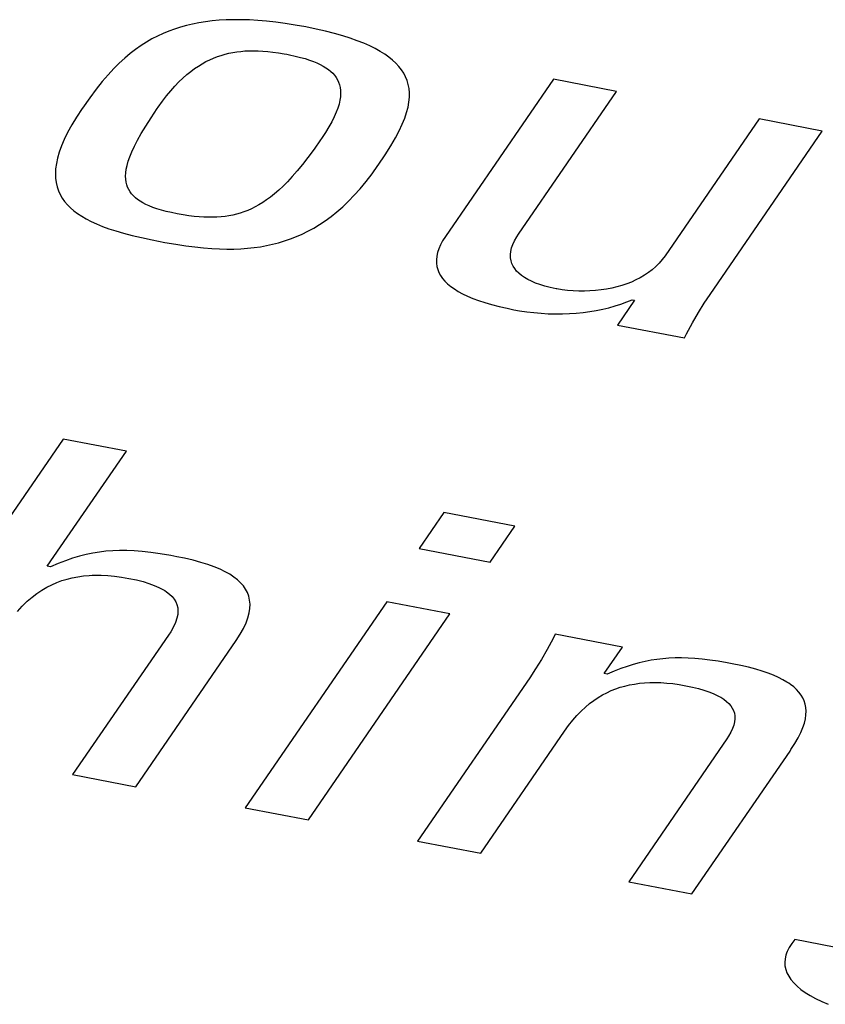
# Model space of a CAD drawing. Extents: x -841 to -216, y -127 to 601.
# Tile 177 of 201: x -299.87 to -297.62, y 504.09 to 506.84. Entities that reach past the tile are written whole.
import ezdxf

# ---------------------------------------------------------------- set-up
doc = ezdxf.new("R2010")
doc.units = 0
doc.header["$LTSCALE"] = 23.1
doc.layers.add('HEATSINK_AM_0', color=7, linetype='CONTINUOUS')

msp = doc.modelspace()

# ---------------------------------------------------------------- linework, layer by layer
at = {"layer": 'HEATSINK_AM_0', "color": 7}
for p, q in [((-299.3879, 506.8287), (-299.4051, 506.8247)), ((-299.3702, 506.8322), (-299.3879, 506.8287)), ((-299.352, 506.8351), (-299.3702, 506.8322)), ((-299.3332, 506.8374), (-299.352, 506.8351)), ((-299.3138, 506.8392), (-299.3332, 506.8374)), ((-299.2937, 506.8404), (-299.3138, 506.8392)), ((-299.2729, 506.8409), (-299.2937, 506.8404)), ((-299.2512, 506.8409), (-299.2729, 506.8409)), ((-299.2288, 506.8402), (-299.2512, 506.8409)), ((-299.2054, 506.8388), (-299.2288, 506.8402)), ((-299.181, 506.8368), (-299.2054, 506.8388)), ((-299.1555, 506.8339), (-299.181, 506.8368)), ((-299.1288, 506.8303), (-299.1555, 506.8339)), ((-299.1009, 506.8259), (-299.1288, 506.8303)), ((-299.4704, 506.8023), (-299.4861, 506.7951)), ((-299.4545, 506.8089), (-299.4704, 506.8023)), ((-299.4384, 506.8148), (-299.4545, 506.8089)), ((-299.4219, 506.82), (-299.4384, 506.8148)), ((-299.4051, 506.8247), (-299.4219, 506.82)), ((-299.0716, 506.8206), (-299.1009, 506.8259)), ((-299.0427, 506.8147), (-299.0716, 506.8206)), ((-299.016, 506.8086), (-299.0427, 506.8147)), ((-298.9912, 506.8023), (-299.016, 506.8086)), ((-298.9682, 506.7957), (-298.9912, 506.8023)), ((-299.5169, 506.7783), (-299.5321, 506.7686)), ((-299.5016, 506.7871), (-299.5169, 506.7783)), ((-299.4861, 506.7951), (-299.5016, 506.7871)), ((-298.947, 506.789), (-298.9682, 506.7957)), ((-298.9274, 506.7821), (-298.947, 506.789)), ((-298.9094, 506.775), (-298.9274, 506.7821)), ((-298.8927, 506.7676), (-298.9094, 506.775)), ((-299.5624, 506.7464), (-299.5776, 506.7336)), ((-299.5473, 506.758), (-299.5624, 506.7464)), ((-299.5321, 506.7686), (-299.5473, 506.758)), ((-299.2973, 506.7443), (-299.2865, 506.747)), ((-299.2865, 506.747), (-299.2756, 506.7493)), ((-299.2756, 506.7493), (-299.2645, 506.7511)), ((-299.2645, 506.7511), (-299.2532, 506.7524)), ((-299.2532, 506.7524), (-299.2417, 506.7534)), ((-299.2417, 506.7534), (-299.2298, 506.754)), ((-299.2298, 506.754), (-299.2176, 506.7542)), ((-299.2176, 506.7542), (-299.2049, 506.7539)), ((-299.2049, 506.7539), (-299.1917, 506.7532)), ((-299.1917, 506.7532), (-299.1779, 506.7521)), ((-299.1779, 506.7521), (-299.1634, 506.7504)), ((-299.1634, 506.7504), (-299.1481, 506.7482)), ((-299.1481, 506.7482), (-299.1317, 506.7455)), ((-299.1317, 506.7455), (-299.1242, 506.7441)), ((-298.8775, 506.7601), (-298.8927, 506.7676)), ((-298.8635, 506.7524), (-298.8775, 506.7601)), ((-298.8508, 506.7444), (-298.8635, 506.7524)), ((-299.5929, 506.7196), (-299.6084, 506.7042)), ((-299.5776, 506.7336), (-299.5929, 506.7196)), ((-299.3718, 506.7112), (-299.3611, 506.7177)), ((-299.3611, 506.7177), (-299.3505, 506.7236)), ((-299.3505, 506.7236), (-299.3399, 506.7288)), ((-299.3399, 506.7288), (-299.3293, 506.7335)), ((-299.3293, 506.7335), (-299.3187, 506.7376)), ((-299.3187, 506.7376), (-299.308, 506.7412)), ((-299.308, 506.7412), (-299.3027, 506.7428)), ((-299.3027, 506.7428), (-299.2973, 506.7443)), ((-299.1242, 506.7441), (-299.1166, 506.7426)), ((-299.1166, 506.7426), (-299.1007, 506.7391)), ((-299.1007, 506.7391), (-299.0863, 506.7355)), ((-299.0863, 506.7355), (-299.0732, 506.7319)), ((-299.0732, 506.7319), (-299.0612, 506.728)), ((-299.0612, 506.728), (-299.0503, 506.7241)), ((-299.0503, 506.7241), (-299.0403, 506.72)), ((-299.0403, 506.72), (-299.0311, 506.7157)), ((-298.8392, 506.7362), (-298.8508, 506.7444)), ((-298.8288, 506.7278), (-298.8392, 506.7362)), ((-298.8194, 506.7191), (-298.8288, 506.7278)), ((-298.8111, 506.7101), (-298.8194, 506.7191)), ((-299.6084, 506.7042), (-299.6242, 506.6871)), ((-299.4043, 506.6872), (-299.3933, 506.696)), ((-299.3933, 506.696), (-299.3825, 506.704)), ((-299.3825, 506.704), (-299.3718, 506.7112)), ((-299.0311, 506.7157), (-299.0227, 506.7112)), ((-299.0227, 506.7112), (-299.0151, 506.7065)), ((-299.0151, 506.7065), (-299.0081, 506.7016)), ((-299.0081, 506.7016), (-299.0018, 506.6964)), ((-299.0018, 506.6964), (-298.9961, 506.691)), ((-298.9961, 506.691), (-298.9911, 506.6853)), ((-298.8039, 506.7008), (-298.8111, 506.7101)), ((-298.7976, 506.6912), (-298.8039, 506.7008)), ((-298.7924, 506.6812), (-298.7976, 506.6912)), ((-299.6405, 506.6681), (-299.6575, 506.6467)), ((-299.6242, 506.6871), (-299.6405, 506.6681)), ((-299.4377, 506.6551), (-299.4265, 506.6668)), ((-299.4265, 506.6668), (-299.4153, 506.6774)), ((-299.4153, 506.6774), (-299.4043, 506.6872)), ((-298.9911, 506.6853), (-298.9888, 506.6823)), ((-298.9888, 506.6823), (-298.9867, 506.6792)), ((-298.9867, 506.6792), (-298.9829, 506.6728)), ((-298.9829, 506.6728), (-298.9798, 506.6661)), ((-298.9798, 506.6661), (-298.9773, 506.6589)), ((-298.7882, 506.6708), (-298.7924, 506.6812)), ((-298.785, 506.6599), (-298.7882, 506.6708)), ((-298.3792, 506.6741), (-298.6811, 506.2345)), ((-298.2025, 506.6401), (-298.3792, 506.6741)), ((-299.6575, 506.6467), (-299.6758, 506.6222)), ((-299.4607, 506.6282), (-299.4491, 506.6422)), ((-299.4491, 506.6422), (-299.4377, 506.6551)), ((-298.9773, 506.6589), (-298.9756, 506.6513)), ((-298.9756, 506.6513), (-298.9745, 506.6432)), ((-298.9745, 506.6432), (-298.9743, 506.6345)), ((-298.7828, 506.6485), (-298.785, 506.6599)), ((-298.7818, 506.6365), (-298.7828, 506.6485)), ((-298.7818, 506.6239), (-298.7818, 506.6365)), ((-298.477, 506.2404), (-298.2025, 506.6401)), ((-299.6758, 506.6222), (-299.6961, 506.5934)), ((-299.4843, 506.5963), (-299.4724, 506.6129)), ((-299.4724, 506.6129), (-299.4607, 506.6282)), ((-298.9762, 506.6155), (-298.9785, 506.605)), ((-298.9748, 506.6253), (-298.9762, 506.6155)), ((-298.9743, 506.6345), (-298.9748, 506.6253)), ((-298.7856, 506.5966), (-298.7831, 506.6106)), ((-298.7831, 506.6106), (-298.7818, 506.6239)), ((-299.697, 506.592), (-299.7126, 506.5686)), ((-299.6961, 506.5934), (-299.697, 506.592)), ((-299.5043, 506.5664), (-299.4866, 506.5928)), ((-299.4866, 506.5928), (-299.4843, 506.5963)), ((-298.9863, 506.5819), (-298.9918, 506.5691)), ((-298.9819, 506.5938), (-298.9863, 506.5819)), ((-298.9785, 506.605), (-298.9819, 506.5938)), ((-298.7947, 506.5657), (-298.7894, 506.5816)), ((-298.7894, 506.5816), (-298.7856, 506.5966)), ((-299.7126, 506.5686), (-299.726, 506.5465)), ((-299.5191, 506.5431), (-299.5043, 506.5664)), ((-298.9986, 506.5553), (-299.0068, 506.5407)), ((-298.9918, 506.5691), (-298.9986, 506.5553)), ((-298.8016, 506.5486), (-298.7947, 506.5657)), ((-297.8039, 506.5632), (-298.0666, 506.1806)), ((-297.6271, 506.5291), (-297.8039, 506.5632)), ((-299.7374, 506.5257), (-299.7469, 506.5061)), ((-299.726, 506.5465), (-299.7374, 506.5257)), ((-299.5316, 506.5224), (-299.5191, 506.5431)), ((-299.0164, 506.525), (-299.0275, 506.5082)), ((-299.0068, 506.5407), (-299.0164, 506.525)), ((-298.8208, 506.51), (-298.8102, 506.5301)), ((-298.8102, 506.5301), (-298.8016, 506.5486)), ((-297.9409, 506.0723), (-297.6271, 506.5291)), ((-299.7469, 506.5061), (-299.7548, 506.4876)), ((-299.5506, 506.4869), (-299.542, 506.5037)), ((-299.542, 506.5037), (-299.5316, 506.5224)), ((-299.0299, 506.5046), (-299.0484, 506.4784)), ((-299.0275, 506.5082), (-299.0299, 506.5046)), ((-298.8336, 506.4878), (-298.8208, 506.51)), ((-299.761, 506.4703), (-299.7657, 506.4539)), ((-299.7548, 506.4876), (-299.761, 506.4703)), ((-299.5634, 506.4576), (-299.5577, 506.4716)), ((-299.5577, 506.4716), (-299.5506, 506.4869)), ((-299.0484, 506.4784), (-299.0653, 506.4555)), ((-298.8493, 506.4628), (-298.8336, 506.4878)), ((-299.7657, 506.4539), (-299.769, 506.4385)), ((-299.5711, 506.4332), (-299.5678, 506.4449)), ((-299.5678, 506.4449), (-299.5634, 506.4576)), ((-299.0653, 506.4555), (-299.081, 506.4354)), ((-298.8687, 506.4339), (-298.8493, 506.4628)), ((-299.7709, 506.424), (-299.7716, 506.4102)), ((-299.769, 506.4385), (-299.7709, 506.424)), ((-299.5748, 506.4124), (-299.5734, 506.4224)), ((-299.5734, 506.4224), (-299.5711, 506.4332)), ((-299.0956, 506.4176), (-299.1094, 506.4017)), ((-299.081, 506.4354), (-299.0956, 506.4176)), ((-298.8862, 506.4092), (-298.8696, 506.4325)), ((-298.8696, 506.4325), (-298.8687, 506.4339)), ((-299.7716, 506.4102), (-299.7711, 506.3972)), ((-299.7711, 506.3972), (-299.7694, 506.385)), ((-299.5753, 506.4032), (-299.5748, 506.4124)), ((-299.575, 506.3946), (-299.5753, 506.4032)), ((-299.5739, 506.3866), (-299.575, 506.3946)), ((-299.1225, 506.3876), (-299.1351, 506.375)), ((-299.1094, 506.4017), (-299.1225, 506.3876)), ((-298.9193, 506.3679), (-298.9028, 506.3877)), ((-298.9028, 506.3877), (-298.8862, 506.4092)), ((-299.7694, 506.385), (-299.7667, 506.3733)), ((-299.7667, 506.3733), (-299.763, 506.3623)), ((-299.763, 506.3623), (-299.7582, 506.3518)), ((-299.5721, 506.3792), (-299.5739, 506.3866)), ((-299.5697, 506.3722), (-299.5721, 506.3792)), ((-299.5666, 506.3656), (-299.5697, 506.3722)), ((-299.5629, 506.3594), (-299.5666, 506.3656)), ((-299.1472, 506.3637), (-299.1588, 506.3536)), ((-299.1351, 506.375), (-299.1472, 506.3637)), ((-298.9357, 506.3496), (-298.9193, 506.3679)), ((-299.7582, 506.3518), (-299.7525, 506.3418)), ((-299.7525, 506.3418), (-299.7459, 506.3323)), ((-299.7459, 506.3323), (-299.7382, 506.3232)), ((-299.5586, 506.3536), (-299.5629, 506.3594)), ((-299.5536, 506.348), (-299.5586, 506.3536)), ((-299.5479, 506.3428), (-299.5536, 506.348)), ((-299.5416, 506.3377), (-299.5479, 506.3428)), ((-299.5346, 506.333), (-299.5416, 506.3377)), ((-299.5269, 506.3284), (-299.5346, 506.333)), ((-299.1812, 506.3365), (-299.192, 506.3293)), ((-299.1702, 506.3446), (-299.1812, 506.3365)), ((-299.1588, 506.3536), (-299.1702, 506.3446)), ((-298.9683, 506.3174), (-298.952, 506.3328)), ((-298.952, 506.3328), (-298.9357, 506.3496)), ((-299.7382, 506.3232), (-299.7297, 506.3146)), ((-299.7297, 506.3146), (-299.7202, 506.3063)), ((-299.7202, 506.3063), (-299.7097, 506.2984)), ((-299.5184, 506.324), (-299.5269, 506.3284)), ((-299.5091, 506.3198), (-299.5184, 506.324)), ((-299.4989, 506.3158), (-299.5091, 506.3198)), ((-299.4877, 506.3119), (-299.4989, 506.3158)), ((-299.4754, 506.3081), (-299.4877, 506.3119)), ((-299.4619, 506.3045), (-299.4754, 506.3081)), ((-299.4471, 506.301), (-299.4619, 506.3045)), ((-299.2339, 506.3074), (-299.2443, 506.3034)), ((-299.2236, 506.3119), (-299.2339, 506.3074)), ((-299.2132, 506.317), (-299.2236, 506.3119)), ((-299.2027, 506.3228), (-299.2132, 506.317)), ((-299.192, 506.3293), (-299.2027, 506.3228)), ((-298.9846, 506.3033), (-298.9683, 506.3174)), ((-299.7097, 506.2984), (-299.6981, 506.2907)), ((-299.6981, 506.2907), (-299.6855, 506.2833)), ((-299.6855, 506.2833), (-299.6716, 506.2762)), ((-299.4308, 506.2976), (-299.4471, 506.301)), ((-299.4142, 506.2947), (-299.4308, 506.2976)), ((-299.3986, 506.2923), (-299.4142, 506.2947)), ((-299.3839, 506.2905), (-299.3986, 506.2923)), ((-299.3699, 506.2891), (-299.3839, 506.2905)), ((-299.3566, 506.2883), (-299.3699, 506.2891)), ((-299.3439, 506.2879), (-299.3566, 506.2883)), ((-299.3317, 506.288), (-299.3439, 506.2879)), ((-299.3198, 506.2884), (-299.3317, 506.288)), ((-299.3084, 506.2893), (-299.3198, 506.2884)), ((-299.2972, 506.2906), (-299.3084, 506.2893)), ((-299.2863, 506.2923), (-299.2972, 506.2906)), ((-299.2756, 506.2944), (-299.2863, 506.2923)), ((-299.265, 506.297), (-299.2756, 506.2944)), ((-299.2546, 506.3), (-299.265, 506.297)), ((-299.2443, 506.3034), (-299.2546, 506.3)), ((-299.0331, 506.2678), (-299.0169, 506.2785)), ((-299.0169, 506.2785), (-299.0008, 506.2904)), ((-299.0008, 506.2904), (-298.9846, 506.3033)), ((-299.6716, 506.2762), (-299.6566, 506.2693)), ((-299.6566, 506.2693), (-299.6401, 506.2626)), ((-299.6401, 506.2626), (-299.6222, 506.2561)), ((-299.6222, 506.2561), (-299.6025, 506.2497)), ((-299.6025, 506.2497), (-299.581, 506.2434)), ((-299.0654, 506.2492), (-299.0492, 506.258)), ((-299.0492, 506.258), (-299.0331, 506.2678)), ((-299.581, 506.2434), (-299.5572, 506.2372)), ((-299.5572, 506.2372), (-299.5309, 506.231)), ((-299.5309, 506.231), (-299.5014, 506.2247)), ((-299.5014, 506.2247), (-299.4834, 506.2211)), ((-299.1473, 506.2169), (-299.1307, 506.2219)), ((-299.1307, 506.2219), (-299.1142, 506.2276)), ((-299.1142, 506.2276), (-299.0978, 506.234)), ((-299.0978, 506.234), (-299.0816, 506.2412)), ((-299.0816, 506.2412), (-299.0654, 506.2492)), ((-298.6888, 506.2225), (-298.6949, 506.211)), ((-298.6811, 506.2345), (-298.6888, 506.2225)), ((-298.4925, 506.212), (-298.4878, 506.2224)), ((-298.4878, 506.2224), (-298.4817, 506.2333)), ((-298.4817, 506.2333), (-298.477, 506.2404)), ((-299.4834, 506.2211), (-299.4652, 506.2177)), ((-299.4652, 506.2177), (-299.4349, 506.2125)), ((-299.4349, 506.2125), (-299.4072, 506.2082)), ((-299.4072, 506.2082), (-299.3815, 506.2049)), ((-299.3815, 506.2049), (-299.3573, 506.2024)), ((-299.3573, 506.2024), (-299.3345, 506.2006)), ((-299.3345, 506.2006), (-299.3128, 506.1995)), ((-299.3128, 506.1995), (-299.2921, 506.199)), ((-299.2921, 506.199), (-299.2722, 506.1992)), ((-299.2722, 506.1992), (-299.253, 506.1999)), ((-299.253, 506.1999), (-299.2343, 506.2013)), ((-299.2343, 506.2013), (-299.2162, 506.2032)), ((-299.2162, 506.2032), (-299.1985, 506.2057)), ((-299.1985, 506.2057), (-299.1812, 506.2088)), ((-299.1812, 506.2088), (-299.1641, 506.2125)), ((-299.1641, 506.2125), (-299.1473, 506.2169)), ((-298.6997, 506.2), (-298.7032, 506.1893)), ((-298.6949, 506.211), (-298.6997, 506.2)), ((-298.498, 506.1926), (-298.4959, 506.2021)), ((-298.4959, 506.2021), (-298.4925, 506.212)), ((-298.7053, 506.1791), (-298.7063, 506.1693)), ((-298.7063, 506.1693), (-298.7062, 506.1598)), ((-298.7032, 506.1893), (-298.7053, 506.1791)), ((-298.4989, 506.1835), (-298.498, 506.1926)), ((-298.4987, 506.1749), (-298.4989, 506.1835)), ((-298.4974, 506.1666), (-298.4987, 506.1749)), ((-298.495, 506.1588), (-298.4974, 506.1666)), ((-298.0747, 506.1698), (-298.0835, 506.1596)), ((-298.0666, 506.1806), (-298.0747, 506.1698)), ((-298.7062, 506.1598), (-298.7049, 506.1507)), ((-298.7049, 506.1507), (-298.7025, 506.1418)), ((-298.7025, 506.1418), (-298.699, 506.1333)), ((-298.4916, 506.1514), (-298.495, 506.1588)), ((-298.4872, 506.1443), (-298.4916, 506.1514)), ((-298.4819, 506.1376), (-298.4872, 506.1443)), ((-298.1028, 506.1414), (-298.1134, 506.1333)), ((-298.0928, 506.1502), (-298.1028, 506.1414)), ((-298.0835, 506.1596), (-298.0928, 506.1502)), ((-298.699, 506.1333), (-298.6945, 506.125)), ((-298.6945, 506.125), (-298.689, 506.117)), ((-298.689, 506.117), (-298.6824, 506.1093)), ((-298.4756, 506.1312), (-298.4819, 506.1376)), ((-298.4683, 506.1251), (-298.4756, 506.1312)), ((-298.46, 506.1194), (-298.4683, 506.1251)), ((-298.4555, 506.1166), (-298.46, 506.1194)), ((-298.4507, 506.114), (-298.4555, 506.1166)), ((-298.4404, 506.1088), (-298.4507, 506.114)), ((-298.1483, 506.1126), (-298.1609, 506.1069)), ((-298.1362, 506.1189), (-298.1483, 506.1126)), ((-298.1245, 506.1258), (-298.1362, 506.1189)), ((-298.1134, 506.1333), (-298.1245, 506.1258)), ((-298.6824, 506.1093), (-298.6747, 506.1018)), ((-298.6747, 506.1018), (-298.6659, 506.0945)), ((-298.6659, 506.0945), (-298.656, 506.0874)), ((-298.656, 506.0874), (-298.645, 506.0806)), ((-298.429, 506.104), (-298.4404, 506.1088)), ((-298.4165, 506.0996), (-298.429, 506.104)), ((-298.4028, 506.0954), (-298.4165, 506.0996)), ((-298.3879, 506.0916), (-298.4028, 506.0954)), ((-298.3717, 506.0882), (-298.3879, 506.0916)), ((-298.3697, 506.0878), (-298.3717, 506.0882)), ((-298.3549, 506.0854), (-298.3697, 506.0878)), ((-298.3397, 506.0835), (-298.3549, 506.0854)), ((-298.2458, 506.0847), (-298.2611, 506.083)), ((-298.2307, 506.087), (-298.2458, 506.0847)), ((-298.2159, 506.0899), (-298.2307, 506.087)), ((-298.2015, 506.0933), (-298.2159, 506.0899)), ((-298.1876, 506.0972), (-298.2015, 506.0933)), ((-298.174, 506.1018), (-298.1876, 506.0972)), ((-298.1609, 506.1069), (-298.174, 506.1018)), ((-298.645, 506.0806), (-298.6328, 506.0739)), ((-298.6328, 506.0739), (-298.6193, 506.0675)), ((-298.6193, 506.0675), (-298.6046, 506.0612)), ((-298.6046, 506.0612), (-298.5884, 506.0552)), ((-298.3241, 506.0822), (-298.3397, 506.0835)), ((-298.3083, 506.0815), (-298.3241, 506.0822)), ((-298.2925, 506.0814), (-298.3083, 506.0815)), ((-298.2767, 506.0819), (-298.2925, 506.0814)), ((-298.2611, 506.083), (-298.2767, 506.0819)), ((-298.174, 506.051), (-298.1585, 506.0574)), ((-298.1585, 506.0574), (-298.1521, 506.0562)), ((-297.9572, 506.0477), (-297.9409, 506.0723)), ((-298.5884, 506.0552), (-298.5708, 506.0494)), ((-298.5708, 506.0494), (-298.5517, 506.0438)), ((-298.5517, 506.0438), (-298.531, 506.0384)), ((-298.531, 506.0384), (-298.5087, 506.0333)), ((-298.5087, 506.0333), (-298.49, 506.0295)), ((-298.49, 506.0295), (-298.4735, 506.0265)), ((-298.259, 506.0273), (-298.2411, 506.0309)), ((-298.2411, 506.0309), (-298.2236, 506.0351)), ((-298.2236, 506.0351), (-298.2066, 506.0399)), ((-298.2066, 506.0399), (-298.1901, 506.0452)), ((-298.1521, 506.0562), (-298.2, 505.9865)), ((-298.1901, 506.0452), (-298.174, 506.051)), ((-297.9734, 506.0214), (-297.9572, 506.0477)), ((-298.4735, 506.0265), (-298.4535, 506.0236)), ((-298.4535, 506.0236), (-298.4334, 506.0212)), ((-298.4334, 506.0212), (-298.4134, 506.0194)), ((-298.4134, 506.0194), (-298.3934, 506.0183)), ((-298.3934, 506.0183), (-298.3735, 506.0178)), ((-298.3735, 506.0178), (-298.3538, 506.0179)), ((-298.3538, 506.0179), (-298.3342, 506.0186)), ((-298.3342, 506.0186), (-298.315, 506.0199)), ((-298.315, 506.0199), (-298.296, 506.0217)), ((-298.296, 506.0217), (-298.2773, 506.0242)), ((-298.2773, 506.0242), (-298.259, 506.0273)), ((-297.9897, 505.9931), (-297.9734, 506.0214)), ((-298.2, 505.9865), (-298.0125, 505.9503)), ((-298.0065, 505.9621), (-297.9897, 505.9931)), ((-298.0125, 505.9503), (-298.0065, 505.9621)), ((-299.7498, 505.6674), (-300.3161, 504.8429)), ((-299.5731, 505.6333), (-299.7498, 505.6674)), ((-299.7942, 505.3113), (-299.5731, 505.6333)), ((-298.6853, 505.462), (-298.7544, 505.3616)), ((-298.4872, 505.4238), (-298.6853, 505.462)), ((-298.5562, 505.3233), (-298.4872, 505.4238)), ((-299.6857, 505.3443), (-299.7044, 505.3396)), ((-299.6672, 505.3482), (-299.6857, 505.3443)), ((-299.6487, 505.3512), (-299.6672, 505.3482)), ((-299.6302, 505.3533), (-299.6487, 505.3512)), ((-299.6114, 505.3548), (-299.6302, 505.3533)), ((-299.5921, 505.3554), (-299.6114, 505.3548)), ((-299.5721, 505.3554), (-299.5921, 505.3554)), ((-299.5511, 505.3545), (-299.5721, 505.3554)), ((-299.5287, 505.3528), (-299.5511, 505.3545)), ((-299.5047, 505.3501), (-299.5287, 505.3528)), ((-299.4784, 505.3465), (-299.5047, 505.3501)), ((-299.4492, 505.3416), (-299.4784, 505.3465)), ((-299.4316, 505.3383), (-299.4492, 505.3416)), ((-298.7544, 505.3616), (-298.5562, 505.3233)), ((-299.7639, 505.3191), (-299.7857, 505.3096)), ((-299.7433, 505.3271), (-299.7639, 505.3191)), ((-299.7235, 505.3339), (-299.7433, 505.3271)), ((-299.7044, 505.3396), (-299.7235, 505.3339)), ((-299.4104, 505.3339), (-299.4316, 505.3383)), ((-299.3864, 505.3283), (-299.4104, 505.3339)), ((-299.3647, 505.3224), (-299.3864, 505.3283)), ((-299.345, 505.3163), (-299.3647, 505.3224)), ((-299.3273, 505.3098), (-299.345, 505.3163)), ((-299.7857, 505.3096), (-299.7942, 505.3113)), ((-299.6935, 505.2845), (-299.6774, 505.2859)), ((-299.6774, 505.2859), (-299.6691, 505.2863)), ((-299.6691, 505.2863), (-299.6607, 505.2866)), ((-299.6607, 505.2866), (-299.6434, 505.2865)), ((-299.6434, 505.2865), (-299.6253, 505.2856)), ((-299.6253, 505.2856), (-299.6065, 505.2838)), ((-299.3112, 505.3031), (-299.3273, 505.3098)), ((-299.2969, 505.2962), (-299.3112, 505.3031)), ((-299.284, 505.2889), (-299.2969, 505.2962)), ((-299.2725, 505.2813), (-299.284, 505.2889)), ((-299.7959, 505.2528), (-299.782, 505.2599)), ((-299.782, 505.2599), (-299.7679, 505.2661)), ((-299.7679, 505.2661), (-299.7536, 505.2713)), ((-299.7536, 505.2713), (-299.7391, 505.2758)), ((-299.7391, 505.2758), (-299.7243, 505.2794)), ((-299.7243, 505.2794), (-299.7091, 505.2823)), ((-299.7091, 505.2823), (-299.6935, 505.2845)), ((-299.6065, 505.2838), (-299.5868, 505.2812)), ((-299.5868, 505.2812), (-299.5661, 505.2776)), ((-299.5661, 505.2776), (-299.5452, 505.2732)), ((-299.5452, 505.2732), (-299.5265, 505.2684)), ((-299.5265, 505.2684), (-299.5099, 505.2634)), ((-299.5099, 505.2634), (-299.4952, 505.2581)), ((-299.4952, 505.2581), (-299.4822, 505.2525)), ((-299.2624, 505.2734), (-299.2725, 505.2813)), ((-299.2536, 505.2652), (-299.2624, 505.2734)), ((-299.246, 505.2565), (-299.2536, 505.2652)), ((-299.837, 505.2251), (-299.8234, 505.2355)), ((-299.8234, 505.2355), (-299.8097, 505.2447)), ((-299.8097, 505.2447), (-299.7959, 505.2528)), ((-299.4822, 505.2525), (-299.4708, 505.2466)), ((-299.4708, 505.2466), (-299.4657, 505.2435)), ((-299.4657, 505.2435), (-299.4609, 505.2403)), ((-299.4609, 505.2403), (-299.4525, 505.2338)), ((-299.4525, 505.2338), (-299.4453, 505.227)), ((-299.2397, 505.2473), (-299.246, 505.2565)), ((-299.2347, 505.2377), (-299.2397, 505.2473)), ((-299.2309, 505.2276), (-299.2347, 505.2377)), ((-299.8642, 505.2002), (-299.8506, 505.2134)), ((-299.8506, 505.2134), (-299.837, 505.2251)), ((-299.4453, 505.227), (-299.4395, 505.2198)), ((-299.4395, 505.2198), (-299.4349, 505.2122)), ((-299.4349, 505.2122), (-299.4316, 505.2041)), ((-299.4316, 505.2041), (-299.4295, 505.1955)), ((-298.8448, 505.2122), (-299.2409, 504.6356)), ((-299.2285, 505.217), (-299.2309, 505.2276)), ((-299.2274, 505.2057), (-299.2285, 505.217)), ((-299.2278, 505.1937), (-299.2274, 505.2057)), ((-298.6682, 505.1781), (-298.8448, 505.2122)), ((-299.8777, 505.1853), (-299.8642, 505.2002)), ((-299.4296, 505.1765), (-299.4318, 505.1659)), ((-299.4289, 505.1863), (-299.4296, 505.1765)), ((-299.4295, 505.1955), (-299.4289, 505.1863)), ((-299.2332, 505.1674), (-299.2296, 505.1809)), ((-299.2296, 505.1809), (-299.2278, 505.1937)), ((-299.0642, 504.6015), (-298.6682, 505.1781)), ((-299.4358, 505.1544), (-299.4415, 505.1419)), ((-299.4318, 505.1659), (-299.4358, 505.1544)), ((-299.2455, 505.1375), (-299.2384, 505.1529)), ((-299.2384, 505.1529), (-299.2332, 505.1674)), ((-299.4492, 505.1284), (-299.4553, 505.1191)), ((-299.4415, 505.1419), (-299.4492, 505.1284)), ((-299.2661, 505.1034), (-299.2547, 505.121)), ((-299.2547, 505.121), (-299.2455, 505.1375)), ((-298.3737, 505.1213), (-298.3798, 505.1094)), ((-298.1862, 505.0852), (-298.3737, 505.1213)), ((-299.4553, 505.1191), (-299.7235, 504.7287)), ((-299.5468, 504.6946), (-299.2661, 505.1034)), ((-298.3798, 505.1094), (-298.3964, 505.0786)), ((-298.3964, 505.0786), (-298.4126, 505.0503)), ((-298.2371, 505.011), (-298.1862, 505.0852)), ((-298.4126, 505.0503), (-298.4288, 505.024)), ((-298.1391, 505.0412), (-298.1559, 505.0366)), ((-298.1225, 505.0451), (-298.1391, 505.0412)), ((-298.106, 505.0483), (-298.1225, 505.0451)), ((-298.0894, 505.0509), (-298.106, 505.0483)), ((-298.0728, 505.0528), (-298.0894, 505.0509)), ((-298.0559, 505.0541), (-298.0728, 505.0528)), ((-298.0387, 505.0548), (-298.0559, 505.0541)), ((-298.0209, 505.055), (-298.0387, 505.0548)), ((-298.0025, 505.0545), (-298.0209, 505.055)), ((-297.9833, 505.0534), (-298.0025, 505.0545)), ((-297.963, 505.0516), (-297.9833, 505.0534)), ((-297.9413, 505.0491), (-297.963, 505.0516)), ((-297.9181, 505.0457), (-297.9413, 505.0491)), ((-297.8928, 505.0414), (-297.9181, 505.0457)), ((-297.8789, 505.0388), (-297.8928, 505.0414)), ((-297.855, 505.0339), (-297.8789, 505.0388)), ((-298.4288, 505.024), (-298.4452, 504.9993)), ((-298.2285, 505.0093), (-298.2371, 505.011)), ((-298.2093, 505.0177), (-298.2285, 505.0093)), ((-298.1909, 505.025), (-298.2093, 505.0177)), ((-298.1731, 505.0312), (-298.1909, 505.025)), ((-298.1559, 505.0366), (-298.1731, 505.0312)), ((-297.8332, 505.0288), (-297.855, 505.0339)), ((-297.8132, 505.0234), (-297.8332, 505.0288)), ((-297.7949, 505.0179), (-297.8132, 505.0234)), ((-297.7783, 505.0122), (-297.7949, 505.0179)), ((-297.7632, 505.0063), (-297.7783, 505.0122)), ((-298.4452, 504.9993), (-298.7589, 504.5426)), ((-298.1658, 504.9795), (-298.1523, 504.982)), ((-298.1523, 504.982), (-298.1384, 504.984)), ((-298.1384, 504.984), (-298.1241, 504.9853)), ((-298.1241, 504.9853), (-298.1094, 504.9861)), ((-298.1094, 504.9861), (-298.0942, 504.9863)), ((-298.0942, 504.9863), (-298.0863, 504.9862)), ((-298.0863, 504.9862), (-298.0784, 504.9858)), ((-298.0784, 504.9858), (-298.062, 504.9848)), ((-298.062, 504.9848), (-298.045, 504.983)), ((-298.045, 504.983), (-298.0274, 504.9805)), ((-297.7495, 505.0002), (-297.7632, 505.0063)), ((-297.7371, 504.9939), (-297.7495, 505.0002)), ((-297.7259, 504.9874), (-297.7371, 504.9939)), ((-297.7207, 504.984), (-297.7259, 504.9874)), ((-297.7158, 504.9806), (-297.7207, 504.984)), ((-298.2419, 504.9513), (-298.2297, 504.9577)), ((-298.2297, 504.9577), (-298.2173, 504.9634)), ((-298.2173, 504.9634), (-298.2048, 504.9684)), ((-298.2048, 504.9684), (-298.192, 504.9727)), ((-298.192, 504.9727), (-298.179, 504.9764)), ((-298.179, 504.9764), (-298.1658, 504.9795)), ((-298.0274, 504.9805), (-298.0089, 504.9773)), ((-298.0089, 504.9773), (-297.9902, 504.9734)), ((-297.9902, 504.9734), (-297.9732, 504.9692)), ((-297.9732, 504.9692), (-297.9579, 504.9647)), ((-297.9579, 504.9647), (-297.9442, 504.9601)), ((-297.9442, 504.9601), (-297.9318, 504.9552)), ((-297.9318, 504.9552), (-297.9208, 504.9501)), ((-297.7069, 504.9737), (-297.7158, 504.9806)), ((-297.6991, 504.9664), (-297.7069, 504.9737)), ((-297.6923, 504.9589), (-297.6991, 504.9664)), ((-297.6865, 504.9511), (-297.6923, 504.9589)), ((-298.2897, 504.9172), (-298.2779, 504.9271)), ((-298.2779, 504.9271), (-298.2661, 504.936)), ((-298.2661, 504.936), (-298.2541, 504.9441)), ((-298.2541, 504.9441), (-298.2419, 504.9513)), ((-297.9208, 504.9501), (-297.9157, 504.9475)), ((-297.9157, 504.9475), (-297.911, 504.9448)), ((-297.911, 504.9448), (-297.9024, 504.9392)), ((-297.9024, 504.9392), (-297.8949, 504.9335)), ((-297.8949, 504.9335), (-297.8885, 504.9274)), ((-297.8885, 504.9274), (-297.8831, 504.9211)), ((-297.6817, 504.943), (-297.6865, 504.9511)), ((-297.6778, 504.9345), (-297.6817, 504.943)), ((-297.675, 504.9255), (-297.6778, 504.9345)), ((-298.3131, 504.894), (-298.3015, 504.9062)), ((-298.3015, 504.9062), (-298.2897, 504.9172)), ((-297.8831, 504.9211), (-297.8787, 504.9146)), ((-297.8787, 504.9146), (-297.8754, 504.9077)), ((-297.8754, 504.9077), (-297.873, 504.9004)), ((-297.873, 504.9004), (-297.8717, 504.8927)), ((-297.6732, 504.9161), (-297.675, 504.9255)), ((-297.6725, 504.9062), (-297.6732, 504.9161)), ((-297.6729, 504.8957), (-297.6725, 504.9062)), ((-298.3365, 504.8657), (-298.3248, 504.8806)), ((-298.3248, 504.8806), (-298.3131, 504.894)), ((-297.8724, 504.8761), (-297.8745, 504.867)), ((-297.8715, 504.8847), (-297.8724, 504.8761)), ((-297.8717, 504.8927), (-297.8715, 504.8847)), ((-297.6814, 504.8599), (-297.6772, 504.8726)), ((-297.6772, 504.8726), (-297.6744, 504.8845)), ((-297.6744, 504.8845), (-297.6729, 504.8957)), ((-298.5822, 504.5085), (-298.3478, 504.8499)), ((-298.3478, 504.8499), (-298.3365, 504.8657)), ((-297.8827, 504.847), (-297.8891, 504.8359)), ((-297.8779, 504.8573), (-297.8827, 504.847)), ((-297.8745, 504.867), (-297.8779, 504.8573)), ((-297.6944, 504.8316), (-297.6871, 504.8463)), ((-297.6871, 504.8463), (-297.6814, 504.8599)), ((-297.894, 504.8284), (-298.1685, 504.4287)), ((-297.8891, 504.8359), (-297.894, 504.8284)), ((-297.7035, 504.8157), (-297.6944, 504.8316)), ((-297.9918, 504.3947), (-297.7173, 504.7943)), ((-297.7173, 504.7943), (-297.7146, 504.7984)), ((-297.7146, 504.7984), (-297.7035, 504.8157)), ((-299.7235, 504.7287), (-299.5468, 504.6946)), ((-299.2409, 504.6356), (-299.0642, 504.6015)), ((-298.7589, 504.5426), (-298.5822, 504.5085)), ((-298.1685, 504.4287), (-297.9918, 504.3947)), ((-297.7039, 504.2667), (-297.7127, 504.2555)), ((-297.5058, 504.2285), (-297.7039, 504.2667)), ((-297.7197, 504.2446), (-297.7251, 504.2338)), ((-297.7127, 504.2555), (-297.7197, 504.2446)), ((-297.7313, 504.213), (-297.7321, 504.2028)), ((-297.729, 504.2233), (-297.7313, 504.213)), ((-297.7273, 504.2286), (-297.729, 504.2233)), ((-297.7251, 504.2338), (-297.7273, 504.2286)), ((-297.7321, 504.2028), (-297.7314, 504.1929)), ((-297.7314, 504.1929), (-297.7294, 504.1831)), ((-297.7294, 504.1831), (-297.7259, 504.1735)), ((-297.7259, 504.1735), (-297.721, 504.164)), ((-297.721, 504.164), (-297.7147, 504.1547)), ((-297.7147, 504.1547), (-297.707, 504.1454)), ((-297.707, 504.1454), (-297.6977, 504.1364)), ((-297.6977, 504.1364), (-297.687, 504.1275)), ((-297.687, 504.1275), (-297.6748, 504.1187)), ((-297.6748, 504.1187), (-297.6611, 504.1101)), ((-297.6611, 504.1101), (-297.6457, 504.1017)), ((-297.6457, 504.1017), (-297.6288, 504.0936)), ((-297.6288, 504.0936), (-297.6102, 504.0857))]:
    msp.add_line(p, q, dxfattribs=at)

doc.saveas('drawing.dxf')
